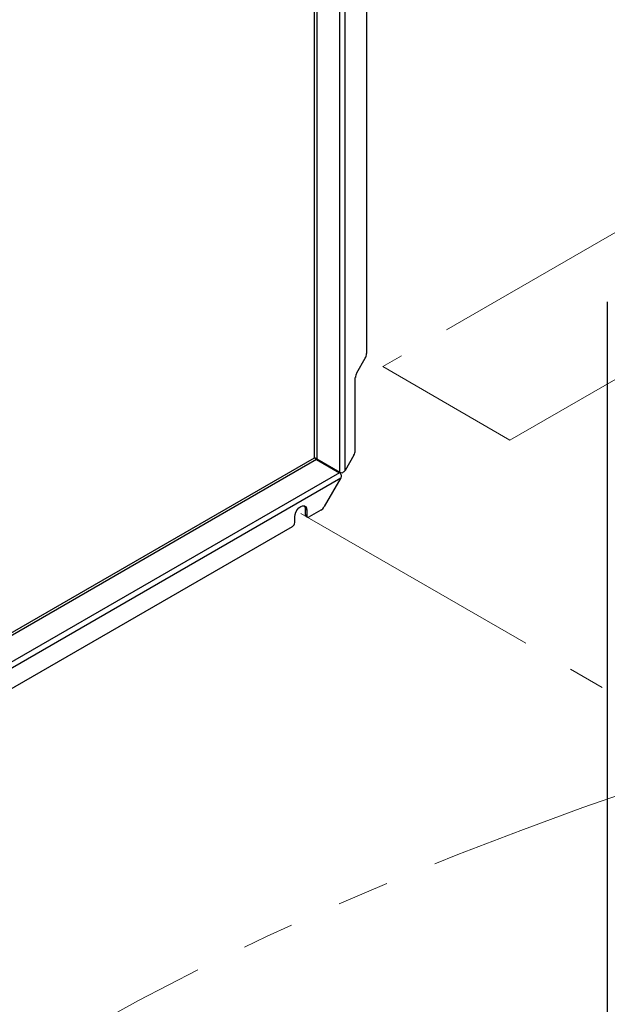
# Paper-space layout 'Sheet2' of a CAD drawing. Header units: millimetres. Extents: x 3 to 471, y 5 to 248.
# Tile 41 of 80: x 44 to 58, y 132 to 156. Entities that reach past the tile are written whole.
import ezdxf

# ---------------------------------------------------------------- set-up
doc = ezdxf.new("R2010")
doc.units = ezdxf.units.MM
doc.linetypes.add('PHANTOM', pattern=[12.7, 6.35, -1.27, 1.27, -1.27, 1.27, -1.27])

psp = doc.layouts.new('Sheet2')

# ---------------------------------------------------------------- linework, layer by layer
at = {"color": 7, "linetype": 'Continuous', "lineweight": 25}
for p, q in [((50.943, 145.444), (50.943, 178.138)), ((51.005, 178.138), (51.005, 145.419)), ((51.567, 145.095), (51.567, 177.587)), ((51.693, 145.13), (51.693, 177.587)), ((52.219, 177.654), (52.219, 147.993)), ((58.107, 149.256), (58.107, 130.163)), ((51.979, 147.52), (52.185, 147.877)), ((51.944, 145.621), (51.944, 147.404)), ((51.91, 145.505), (51.693, 145.13)), ((50.996, 145.402), (51.557, 145.078)), ((51.005, 145.419), (51.567, 145.095)), ((51.59, 144.952), (51.185, 144.249)), ((50.758, 144.167), (50.727, 144.185)), ((50.727, 144.049), (50.727, 144.185)), ((50.758, 144.031), (50.727, 144.049)), ((50.744, 144.011), (50.775, 143.993)), ((50.758, 144.167), (50.758, 144.031)), ((51.101, 144.161), (50.817, 143.997)), ((50.463, 143.861), (50.463, 143.997)), ((50.404, 143.759), (33.139, 133.792))]:
    psp.add_line(p, q, dxfattribs=at)
at = {"color": 7, "linetype": 'PHANTOM', "lineweight": 18}
for p, q in [((59.672, 151.746), (52.618, 147.674)), ((55.727, 145.878), (59.86, 148.264)), ((52.618, 147.674), (55.727, 145.878)), ((50.611, 144.082), (57.978, 139.829))]:
    psp.add_line(p, q, dxfattribs=at)
at = {"color": 8, "linetype": 'Continuous', "lineweight": 25}
for p, q in [((30.626, 133.715), (50.943, 145.444)), ((50.996, 145.402), (30.626, 133.643)), ((51.557, 145.078), (30.626, 132.994)), ((30.613, 132.842), (51.59, 144.952))]:
    psp.add_line(p, q, dxfattribs=at)
at = {"color": 7, "linetype": 'Continuous', "lineweight": 25, "flags": 128}
psp.add_lwpolyline([(50.463, 143.997), (50.471, 144.054), (50.491, 144.113), (50.524, 144.17), (50.565, 144.218), (50.611, 144.252), (50.656, 144.27), (50.697, 144.27), (50.73, 144.251), (50.751, 144.216), (50.758, 144.167)], dxfattribs=at)
at = {"color": 7, "linetype": 'PHANTOM', "lineweight": 18, "flags": 128}
psp.add_lwpolyline([(50.463, 143.997), (50.471, 144.054), (50.491, 144.113), (50.524, 144.17), (50.565, 144.218), (50.611, 144.252), (50.656, 144.27), (50.697, 144.27), (50.73, 144.251), (50.751, 144.216), (50.758, 144.167)], dxfattribs=at)
at = {"color": 7, "linetype": 'Continuous', "lineweight": 25}
for centre, radius, start, end in [((51.979, 148.001), 0.24, 328.8563, 358.0435), ((52.185, 147.396), 0.24, 148.8563, 178.0435), ((51.704, 145.63), 0.24, 328.8563, 358.0435), ((51.49, 144.969), 0.128, 28.8556, 58.0453), ((51.628, 145.208), 0.128, 241.9598, 271.1441), ((50.619, 144.196), 0.108, 354.5464, 42.9967), ((50.974, 144.365), 0.24, 301.9547, 331.1444), ((50.766, 144.044), 0.04, 172.7442, 235.9436), ((50.794, 144.025), 0.0364, 170.786, 309.2033), ((50.335, 143.867), 0.128, 302.6055, 357.3945)]:
    psp.add_arc(centre, radius, start, end, dxfattribs=at)
for major_axis, ratio, start_param, end_param in [((0.0444, -0.0181), 0.155182, 0.848687, 2.419483), ((0.0379, -0.0294), 0.155317, 3.863726, 5.434522)]:
    psp.add_ellipse((50.974, 145.426), major_axis=major_axis, ratio=ratio, start_param=start_param, end_param=end_param, dxfattribs=at)
for points in [[(51.602, 145.031), (51.602, 145.017), (51.603, 144.991), (51.594, 144.965), (51.59, 144.952)], [(51.693, 145.13), (51.684, 145.12), (51.665, 145.099), (51.642, 145.086), (51.63, 145.08)]]:
    psp.add_open_spline(points, degree=3, dxfattribs=at)
at = {"color": 7, "linetype": 'PHANTOM', "lineweight": 18}
psp.add_open_spline([(22.398, 98.873), (26.958, 126.079), (48.567, 134.177), (63.312, 138.822)], degree=3, dxfattribs=at)

doc.saveas('drawing.dxf')
